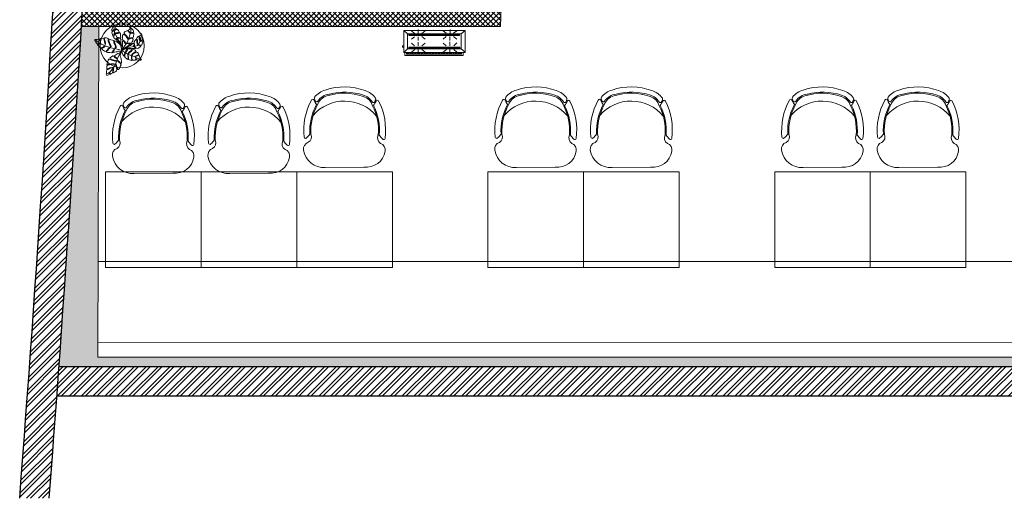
# Model space of a CAD drawing. Header units: millimetres. Extents: x 256680 to 410391, y -77299 to -22623.
# Tile 110 of 241: x 342815 to 349511, y -53484 to -50227. Entities that reach past the tile are written whole.
import ezdxf

# ---------------------------------------------------------------- set-up
doc = ezdxf.new("R2010")
doc.units = ezdxf.units.MM
doc.header["$LTSCALE"] = 2.5
doc.linetypes.add('HIDDENX2', pattern=[19.049999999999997, 12.7, -6.35])
for name, color, linetype, lineweight in [('ELEVATION 1', 143, 'Continuous', 18), ('ELEVATION 3', 23, 'Continuous', 13), ('FURNITURES', 30, 'Continuous', 15), ('HATCH LIGHT', 250, 'Continuous', 0), ('TREES', 55, 'Continuous', 5), ('WALL', 132, 'Continuous', 25)]:
    doc.layers.add(name, color=color, linetype=linetype, lineweight=lineweight)

# ---------------------------------------------------------------- blocks, each defined once
blk = doc.blocks.new('04P-CH~1')
blk.add_line((-0.6031483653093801, 0.6001817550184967), (-0.3259178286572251, 0.5969723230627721))
for centre, radius, start, end in [((-0.6123443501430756, 0.4516051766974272), 0.148860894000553, 86.45825840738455, 170.8444097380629), ((-0.3081052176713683, 0.4618155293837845), 0.1363255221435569, 9.13238634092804, 97.50786775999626), ((-0.7091651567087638, 0.4672097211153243), 0.05079066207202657, 170.8444097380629, 251.0023082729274), ((-0.1810154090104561, 0.3870668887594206), 0.04638056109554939, 121.9242938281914, 206.8929895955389), ((-0.2234067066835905, 0.4739772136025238), 0.05079066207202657, 290.5940558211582, 10.75195435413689), ((-0.3025703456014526, 0.3344026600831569), 0.4559836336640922, 173.9296067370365, 208.6243251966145), ((-0.7461821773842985, 0.3807082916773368), 0.01, 46.56635044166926, 168.9611198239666), ((-0.9103324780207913, 0.20732829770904), 0.2487591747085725, 38.01323135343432, 46.56635044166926), ((-0.7491188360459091, 0.3791521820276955), 0.04638056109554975, 334.7033744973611, 59.67207026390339), ((-0.3124619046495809, 0.3390812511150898), 0.4024527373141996, 176.9456822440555, 208.3688467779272), ((-0.3123134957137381, 0.339010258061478), 0.3953949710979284, 177.0536994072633, 208.5231631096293), ((-0.6165329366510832, 0.3347719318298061), 0.395394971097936, 333.0732009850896, 4.542664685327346), ((-0.6163865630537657, 0.3348470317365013), 0.4024527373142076, 333.2275173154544, 4.650681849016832), ((-0.6261439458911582, 0.3298946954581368), 0.4559836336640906, 332.97203889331, 7.666757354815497), ((-0.01507763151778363, 0.2198008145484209), 0.2487591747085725, 135.0300136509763, 143.5831327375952), ((-0.183994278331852, 0.388540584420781), 0.01, 12.63524426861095, 135.0300136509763), ((-0.4650128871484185, 0.4209880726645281), 0.2984630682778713, 220.6847974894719, 320.3883365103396), ((-0.5508516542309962, 0.06342454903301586), 0.143257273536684, 143.8869854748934, 158.532609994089), ((-0.5650891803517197, 0.1825388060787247), 0.1, 198.8657511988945, 254.7714601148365), ((-0.359496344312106, 0.1854030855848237), 0.1, 286.8249039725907, 342.7306128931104), ((-0.37041003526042, 0.06593842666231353), 0.143257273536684, 23.06375409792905, 37.70937861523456), ((-0.6934768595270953, 0.1195123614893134), 0.01, 200.825950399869, 338.532609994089), ((-0.6722474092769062, 0.1012386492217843), 0.01, 162.6984799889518, 217.1873220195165), ((-0.5508516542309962, 0.06342454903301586), 0.1371488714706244, 154.5720803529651, 162.6984799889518), ((-0.565089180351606, 0.1825388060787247), 0.1445087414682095, 217.1873220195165, 254.7714601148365), ((-0.6656831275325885, 0.118019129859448), 0.01, 32.67559531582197, 154.5720803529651), ((-0.565089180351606, 0.1825388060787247), 0.1095070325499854, 212.675595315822, 265.1902148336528), ((-0.4661007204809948, 0.4572993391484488), 0.3918096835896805, 251.3561602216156, 290.2402038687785), ((-0.5751096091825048, 0.06345261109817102), 0.01, 75.17077140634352, 85.19021483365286), ((-0.4624460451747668, 0.4792239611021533), 0.4207656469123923, 254.8304803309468, 288.6631076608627), ((-0.359496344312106, 0.1854030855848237), 0.1095070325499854, 286.8249039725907, 328.9207687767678), ((-0.359496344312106, 0.1854030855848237), 0.1445087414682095, 286.8249039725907, 324.4090420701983), ((-0.2571440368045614, 0.1237108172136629), 0.01, 27.02428373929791, 148.9207687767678), ((-0.37041003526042, 0.06593842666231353), 0.1371488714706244, 18.89788410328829, 27.02428373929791), ((-0.2501148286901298, 0.1071197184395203), 0.01, 324.4090420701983, 18.89788410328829), ((-0.2294026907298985, 0.125977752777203), 0.01, 203.063754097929, 340.7704136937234), ((-0.466082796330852, 0.45601277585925), 0.4350317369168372, 251.6489727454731, 289.9473913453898)]:
    blk.add_arc(centre, radius, start, end)
blk = doc.blocks.new('sdfvx')
at = {"layer": 'TREES'}
for p, q in [((2.86361204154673, 3.21350058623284), (23.73006125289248, -7.450467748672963)), ((23.73006125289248, -7.450467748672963), (56.91737611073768, -26.32399523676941)), ((56.91737611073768, -26.32399523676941), (77.69897901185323, -35.44267033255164)), ((77.69897901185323, -35.44267033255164), (104.4082512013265, -43.87995524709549)), ((104.4082512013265, -43.87995524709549), (135.6654313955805, -59.10325100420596)), ((135.6654313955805, -59.10325100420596), (160.2256677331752, -69.68472845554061))]:
    blk.add_line(p, q, dxfattribs=at)
for points in [[(-1.311514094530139, 38.92972212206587), (-10.18105905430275, 63.84178030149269), (-20.10781587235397, 72.73270872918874), (-38.51009541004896, 89.06188571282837), (-41.00375610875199, 94.81125571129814), (-39.95501727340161, 99.22217654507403), (-37.27780286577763, 106.3019538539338), (-39.71516043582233, 109.5550929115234), (-43.78725724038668, 101.4316020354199), (-47.33390058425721, 96.9648959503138), (-51.68741337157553, 101.3227528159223), (-56.33076659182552, 106.5515860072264), (-63.76170922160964, 112.5956916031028), (-64.33504865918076, 123.0454583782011), (-61.424304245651, 131.750439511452), (-57.40851056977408, 142.3701613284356), (-57.86709755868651, 150.7299625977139), (-62.51677031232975, 147.2511340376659), (-63.10268564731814, 140.285516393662), (-66.71195165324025, 129.6073794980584), (-69.91037571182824, 124.6759726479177), (-73.0441718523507, 128.8585132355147), (-76.69494113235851, 140.9945287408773), (-81.1005205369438, 153.6537210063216), (-79.58471439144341, 161.3151002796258), (-71.04017900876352, 168.7959341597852), (-62.37895638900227, 177.0893292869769), (-67.7228996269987, 177.4425510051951), (-73.12940235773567, 171.5842809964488), (-80.68134650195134, 171.0106802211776), (-79.85981813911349, 182.5040589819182), (-74.73891203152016, 195.0384605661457), (-69.73484139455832, 206.7602703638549), (-65.60221224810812, 218.192583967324), (-52.07883578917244, 202.5644181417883), (-49.18072314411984, 193.8541265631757), (-45.23380849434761, 189.5546949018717), (-48.25917171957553, 182.9396082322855), (-55.81326935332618, 179.4634602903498), (-58.1985749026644, 174.4151623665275), (-51.5744312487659, 177.1956095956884), (-43.20720780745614, 180.5549172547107), (-40.12547828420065, 184.6737120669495), (-32.80914716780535, 180.7195517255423), (-24.68177326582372, 173.7459938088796), (-18.76455375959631, 162.9430662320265), (-29.34193159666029, 155.7543889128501), (-42.00637929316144, 154.2566055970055), (-50.89481238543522, 153.0456683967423), (-51.07211702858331, 148.9241929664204), (-42.30037847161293, 149.322518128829), (-31.90238100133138, 149.4872135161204), (-21.44385118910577, 152.9607316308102), (-15.11163098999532, 153.7095978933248), (-10.00545426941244, 145.9260678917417), (-8.329155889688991, 134.4884337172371), (-9.380048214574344, 127.1749657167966), (-7.470219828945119, 117.3625353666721), (-13.92135852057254, 112.8985200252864), (-26.64210934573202, 113.8969676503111), (-32.91594339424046, 113.5544277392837), (-32.97641256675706, 110.2455440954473), (-27.10916935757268, 110.646560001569), (-14.04021384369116, 109.1833100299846), (-8.172970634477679, 109.584325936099), (-7.19934529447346, 90.36852299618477), (-5.877515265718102, 70.68791770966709), (-1.82647467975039, 49.78576445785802)], [(-226.3925311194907, 96.29935904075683), (-222.4654913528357, 90.63831571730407), (-218.0922489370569, 84.28750535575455), (-214.3365367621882, 76.70487013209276), (-209.3480222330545, 68.50492093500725), (-205.8379376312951, 62.27814009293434), (-199.3023901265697, 61.77919851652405), (-192.4570504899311, 63.43669180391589), (-184.9919224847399, 69.40697365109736), (-184.1929219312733, 65.77070567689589), (-190.2394092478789, 60.4769138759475), (-199.6742223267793, 59.19150914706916), (-200.2939402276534, 54.87871046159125), (-197.0295536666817, 50.00779412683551), (-188.9581228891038, 41.80502143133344), (-182.0574470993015, 34.65086800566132), (-173.8000297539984, 27.74192986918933), (-164.1173309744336, 30.75244391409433), (-154.8661758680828, 33.8249676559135), (-147.9566012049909, 38.99474006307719), (-141.9101211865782, 44.2884810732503), (-137.8422882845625, 41.94323428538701), (-144.9377790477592, 35.47961719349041), (-151.7854472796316, 30.74117033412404), (-159.8038704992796, 27.05134274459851), (-164.9229649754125, 25.14580054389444), (-168.4397534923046, 22.12968016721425), (-163.3870817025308, 17.44196942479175), (-150.8781807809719, 6.400614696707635), (-141.0162698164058, 1.462072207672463), (-132.0771649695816, -0.702802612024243), (-118.8754827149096, 8.404856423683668), (-112.4549123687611, 19.36725050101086), (-103.6309183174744, 28.66378237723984), (-97.71283058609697, 26.93300581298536), (-106.5346296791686, 20.7174985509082), (-112.0300726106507, 10.0623395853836), (-119.2495025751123, 2.736193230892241), (-124.8644389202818, -2.619557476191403), (-124.6209990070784, -7.056385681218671), (-118.4572837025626, -10.14301662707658), (-108.5311450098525, -11.56933078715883), (-96.63080498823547, -11.51859467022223), (-81.27790417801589, -11.963966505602), (-74.49001788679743, -4.575810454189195), (-66.77255109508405, 9.281569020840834), (-61.95434987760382, 21.35460219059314), (-59.86298373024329, 14.45129063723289), (-66.71728540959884, 0.4699324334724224), (-70.11232238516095, -4.764632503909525), (-71.84090343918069, -7.597587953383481), (-69.992899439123, -10.06403063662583), (-59.20134480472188, -8.533410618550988), (-44.64743724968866, -5.34246368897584), (-36.44528558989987, -3.439765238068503), (-25.8374593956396, -0.1220160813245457), (-18.19093154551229, 0.9801830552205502), (-0.1246812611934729, 1.025312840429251), (-1.286474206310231, 14.39779702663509), (-2.260163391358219, 32.14509972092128), (-6.445294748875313, 42.87077938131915), (-12.97413833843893, 52.61262217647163), (-16.7895692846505, 62.84490567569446), (-27.51244310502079, 70.98850229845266), (-39.34628997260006, 77.53100899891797), (-56.60471859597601, 86.17349640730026), (-59.32032619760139, 82.6020310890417), (-58.71176529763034, 71.50994024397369), (-53.10804912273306, 61.46086233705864), (-47.62820897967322, 50.54919425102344), (-45.41734941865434, 38.34647443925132), (-46.34911028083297, 28.79632798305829), (-49.61802039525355, 27.50526613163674), (-52.69874898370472, 30.58906345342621), (-50.90156488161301, 43.09619487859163), (-57.05857627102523, 55.42572704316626), (-61.18393298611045, 63.50164672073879), (-64.81125287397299, 78.10879951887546), (-64.18708188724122, 88.58358651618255), (-76.39276825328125, 92.53835305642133), (-88.59851778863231, 96.49318051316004), (-100.6802576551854, 101.3105271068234), (-104.6905667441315, 97.92510100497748), (-104.819029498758, 90.90059355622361), (-99.15997717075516, 72.03986893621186), (-94.17372806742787, 60.75890525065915), (-90.23435792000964, 51.38915101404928), (-86.54499796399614, 37.21325272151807), (-91.29451836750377, 34.81443619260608), (-97.07969755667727, 49.73165772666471), (-102.7410007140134, 65.5114694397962), (-110.9296667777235, 82.0946140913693), (-111.5382349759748, 93.18665414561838), (-109.8672555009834, 101.7502418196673), (-113.6252258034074, 106.2519133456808), (-126.6320930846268, 110.7620248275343), (-132.5501103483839, 112.4927912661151), (-142.2306214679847, 112.5632510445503), (-145.3158031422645, 109.4850600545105), (-141.1905168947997, 101.4091505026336), (-139.0415564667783, 88.7751559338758), (-133.3803164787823, 72.99540513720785), (-132.5858394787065, 63.19715897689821), (-133.3914734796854, 57.59051560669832), (-136.7820646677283, 58.51788819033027), (-138.6256155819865, 67.14631918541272), (-142.0073078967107, 80.39761760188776), (-145.6346277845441, 95.0047704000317), (-151.6698803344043, 105.1159087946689), (-161.469892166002, 110.4857260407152), (-166.8966542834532, 109.5047837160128), (-174.915007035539, 105.8149460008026), (-180.2842526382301, 99.10327999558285), (-175.6698284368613, 85.23467773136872), (-179.4345099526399, 80.49339724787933), (-180.9084163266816, 88.62854378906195), (-184.6022293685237, 96.64245376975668), (-187.3730953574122, 101.8826758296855), (-194.7120187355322, 99.85593773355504), (-204.51647635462, 99.0638174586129), (-210.9302723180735, 97.34431447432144), (-219.4997399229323, 99.0158540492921)], [(165.2719896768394, 149.4050893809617), (168.0412583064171, 135.6687579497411), (170.3002898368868, 123.2006444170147), (173.6174930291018, 104.0027203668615), (174.1797136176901, 97.3441744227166), (162.8334602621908, 88.85495952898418), (155.3896734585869, 86.38274740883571), (153.3315898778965, 82.63064340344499), (157.8675081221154, 82.48481838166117), (165.2399933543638, 84.46132247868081), (171.4092120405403, 88.63464510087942), (176.3699911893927, 87.92181710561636), (177.7106247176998, 79.63350640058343), (174.0192479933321, 71.56230554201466), (168.4783153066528, 54.14323677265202), (162.5228676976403, 51.45710926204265), (150.8280943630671, 51.11364554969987), (141.0490055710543, 53.53078862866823), (137.7875849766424, 51.97551327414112), (142.0385715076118, 49.84676486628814), (155.0765259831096, 45.44338211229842), (163.0137867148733, 44.30285529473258), (160.9557031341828, 40.55075128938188), (154.2191613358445, 35.95299534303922), (144.2211916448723, 29.7999132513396), (134.0808302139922, 22.6553847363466), (122.4599133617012, 26.34914407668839), (113.0395495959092, 34.78649451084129), (105.244758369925, 36.91850841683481), (109.2107985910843, 32.80673504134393), (116.1533276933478, 28.26731363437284), (115.5122112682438, 23.80559634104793), (108.8495186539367, 23.24501265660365), (87.09071751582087, 23.33571784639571), (50.44957893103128, 25.56490702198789), (31.88103775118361, 26.71515929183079), (52.65531230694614, 37.39151804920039), (75.6276555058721, 49.26994274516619), (91.72870800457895, 66.18355778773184), (103.0672334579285, 64.0482885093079), (104.2653974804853, 54.76849071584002), (97.80613725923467, 41.5292146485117), (99.57673421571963, 39.75688023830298), (106.3870620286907, 48.39186936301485), (109.0176490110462, 59.65142662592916), (105.8351169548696, 69.21636371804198), (104.4944834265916, 77.50467442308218), (110.0303135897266, 87.84076392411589), (118.0464628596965, 97.82044955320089), (126.7596520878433, 91.50863281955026), (127.1029990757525, 76.27991249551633), (130.8476107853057, 60.05644971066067), (135.3097503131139, 55.87344230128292), (133.8292653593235, 66.71172003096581), (131.9950947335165, 78.61283059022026), (132.5700752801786, 89.66175821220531), (128.7490521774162, 98.30648291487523), (124.6430900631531, 104.968233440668), (130.5324722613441, 114.2415611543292), (137.7676609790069, 122.3095473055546), (142.4486741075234, 126.6967142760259), (147.1905723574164, 117.4136611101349), (147.1777492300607, 99.70624846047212), (150.4314419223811, 90.63703964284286), (152.3496813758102, 96.9391614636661), (151.227850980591, 113.7976566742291), (150.3120783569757, 121.51896440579), (146.8446777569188, 129.100917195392), (156.6263214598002, 130.225289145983), (161.3047092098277, 131.0709512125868)], [(165.1122014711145, -71.19605071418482), (159.6348838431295, -74.08447243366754), (154.6325227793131, -75.2957577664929), (145.4412452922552, -74.29670194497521), (134.3576304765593, -73.02573096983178), (125.4364802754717, -72.38715459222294), (121.158650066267, -68.55571661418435), (120.5327485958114, -61.71067725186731), (119.4573196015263, -53.51428391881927), (116.3941203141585, -52.43074432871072), (117.7865569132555, -58.42098873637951), (117.9611807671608, -66.16622695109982), (116.4246807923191, -72.3789326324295), (113.3145938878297, -73.86207220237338), (106.1497755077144, -74.44091214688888), (99.25508441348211, -75.38023153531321), (93.80304759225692, -75.24019343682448), (87.54404403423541, -69.51570281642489), (86.65135993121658, -57.80715969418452), (86.11770960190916, -48.08024363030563), (85.67295846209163, -39.97452597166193), (81.70728170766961, -40.69134342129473), (82.19404441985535, -52.98493864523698), (84.03283401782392, -64.82937842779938), (85.55953333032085, -72.12562369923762), (85.96225830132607, -76.04356537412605), (83.93413416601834, -76.71713097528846), (73.97783104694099, -74.3214900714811), (65.64374526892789, -71.83723408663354), (57.62507253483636, -69.39830066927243), (58.12809191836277, -59.1770183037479), (57.73196389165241, -46.25317024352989), (56.07258912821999, -35.39950340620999), (56.30229210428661, -29.32068458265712), (53.87151346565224, -26.07631863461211), (52.06655123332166, -29.67708350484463), (53.04981415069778, -40.75526208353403), (55.16031829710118, -50.70876060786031), (54.83844924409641, -59.6693646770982), (51.13796056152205, -67.50115737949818), (47.03968612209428, -64.66051259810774), (41.68148770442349, -59.38717709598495), (33.7096952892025, -54.38161530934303), (25.83007624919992, -46.494217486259), (25.97413962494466, -34.2912673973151), (29.22828260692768, -20.6052285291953), (28.51348194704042, -12.13899076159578), (25.80764410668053, -15.28859038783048), (24.85661399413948, -21.9070879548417), (24.0834673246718, -31.76789087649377), (22.9981744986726, -37.08038757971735), (23.31032065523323, -41.62869379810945), (20.47188512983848, -41.22083119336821), (16.64533253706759, -36.48919436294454), (11.42466372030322, -28.01887607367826), (8.681661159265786, -20.22624457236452), (3.957563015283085, -10.54051976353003), (0, 0), (6.899559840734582, 7.693825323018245), (15.73507044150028, 13.17938021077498), (21.95697974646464, 18.397110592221), (29.34816374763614, 20.55179583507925), (39.66676022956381, 20.67746073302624), (45.97272187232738, 17.51963914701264), (43.21999641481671, 11.80336036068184), (36.54521493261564, 3.433959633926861), (32.2155651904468, -2.055726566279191), (31.26620010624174, -6.422762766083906), (37.25841373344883, -7.283800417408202), (41.9486918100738, -1.524269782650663), (48.58304898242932, 13.28442921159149), (52.68785719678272, 19.4497517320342), (56.87997733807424, 21.7424551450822), (65.2157354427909, 21.50971131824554), (74.99248279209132, 20.10486361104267), (81.52487322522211, 18.52282640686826), (84.85494020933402, 12.57587451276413), (78.63135857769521, 5.106631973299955), (66.0080473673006, -4.338096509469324), (57.21622796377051, -11.75996601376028), (54.59770205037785, -18.78218474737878), (56.71313811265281, -21.98123825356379), (62.66659245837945, -14.15151627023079), (71.0524977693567, -7.314648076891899), (79.61795155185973, -1.468623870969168), (86.60808290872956, 6.855515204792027), (92.01968812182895, 13.15472458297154), (97.60758221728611, 13.96015711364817), (106.6629951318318, 12.01557987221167), (113.2842993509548, 8.812445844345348), (122.3276488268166, -2.14704995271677), (113.4087759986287, -6.002404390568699), (97.0898375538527, -16.52447043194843), (89.33468786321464, -23.45197363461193), (85.41102997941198, -28.356617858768), (84.055680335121, -33.30864524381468), (88.96753305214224, -32.72773458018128), (94.2902317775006, -24.80737758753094), (105.1101826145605, -16.71189169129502), (114.6201327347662, -13.25333722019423), (125.3479101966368, -8.03968736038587), (133.0059545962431, -10.74846521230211), (138.6342098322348, -16.38227003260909), (142.1001340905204, -21.38375129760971), (143.1823083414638, -27.89596717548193), (131.4127104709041, -33.0366892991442), (120.8660833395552, -36.98966086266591), (114.1039899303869, -41.48644248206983), (116.8955378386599, -44.46098424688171), (124.5131579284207, -40.73046383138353), (131.9949134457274, -37.94546483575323), (142.497927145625, -32.05613799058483), (145.7859679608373, -33.81531390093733), (147.3142691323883, -38.86003688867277), (150.9548172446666, -51.6067563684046), (157.4370604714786, -60.2584055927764), (163.3337706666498, -68.50420201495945)], [(-123.2780142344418, -201.73489769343), (-115.2066815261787, -199.7805871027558), (-109.679582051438, -197.4606886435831), (-103.9333349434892, -193.6151769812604), (-101.8925801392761, -186.6421274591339), (-99.5596147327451, -177.6349980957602), (-96.57946418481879, -178.582241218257), (-97.67552549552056, -186.2100534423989), (-96.1515603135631, -190.0621558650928), (-92.95226943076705, -189.4838365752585), (-86.11519559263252, -185.2761035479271), (-79.49732525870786, -182.5938720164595), (-75.71347223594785, -177.9474132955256), (-74.03284148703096, -166.2514108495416), (-71.84071886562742, -150.9957864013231), (-70.59851701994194, -142.3509393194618), (-67.76186178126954, -140.6824777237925), (-66.8929615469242, -145.4785380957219), (-68.23920510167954, -160.5870250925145), (-71.64019549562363, -175.7915444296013), (-68.37040910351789, -178.33745741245), (-59.49758831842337, -173.5302441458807), (-52.87971798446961, -170.8480126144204), (-46.69770179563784, -167.5841867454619), (-41.82300744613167, -162.5754050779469), (-39.41690130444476, -153.0597684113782), (-41.87760970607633, -137.6545829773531), (-45.21259385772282, -124.7189077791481), (-50.00104038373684, -111.0553116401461), (-48.7614910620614, -106.0432549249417), (-45.56477493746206, -109.097685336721), (-43.53461563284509, -116.655695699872), (-39.47157403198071, -128.1389361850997), (-33.81150428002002, -142.9658124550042), (-33.57289122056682, -152.9110346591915), (-25.72076931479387, -152.4822763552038), (-17.45219552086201, -141.1643378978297), (-13.6438305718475, -135.9658892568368), (-10.3906131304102, -128.1655226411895), (-3.772055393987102, -112.7635312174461), (-12.25726236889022, -100.034499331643), (-20.98004995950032, -93.42659581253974), (-31.44167332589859, -83.09999390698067), (-34.48959639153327, -75.39573827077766), (-35.2854968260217, -70.09115034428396), (-32.08878799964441, -73.14563154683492), (-28.02317164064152, -80.99612233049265), (-18.28695319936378, -89.14236858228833), (-7.752189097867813, -98.96046318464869), (-2.447023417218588, -101.7988972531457), (-1.28046659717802, -97.29531730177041), (-1.050730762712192, -81.23869500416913), (-2.78338171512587, -64.38107485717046), (-6.191436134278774, -51.95391708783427), (-12.79871096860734, -40.10508873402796), (-11.55650912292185, -31.46024165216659), (-1.794020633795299, -3.278858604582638), (-15.61432344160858, -12.7114610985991), (-30.08703137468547, -19.45518038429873), (-56.75696432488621, -34.4172122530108), (-57.04924539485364, -36.45128196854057), (-52.39048992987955, -45.62321915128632), (-38.47434044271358, -56.13844028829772), (-36.44418113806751, -63.69645065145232), (-41.67628384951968, -60.34954994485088), (-56.39363152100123, -51.79527082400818), (-64.24902534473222, -39.56886256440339), (-70.28232624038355, -38.18290387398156), (-71.02009217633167, -37.84993891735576), (-73.43187350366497, -39.17785118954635), (-84.85136062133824, -46.36029616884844), (-93.43426296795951, -51.87426942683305), (-98.30895001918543, -56.8830003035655), (-95.55066279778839, -62.98858607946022), (-83.63020154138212, -66.77753831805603), (-70.32934817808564, -71.80292892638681), (-53.53949032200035, -77.84862944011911), (-46.27186008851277, -81.48802069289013), (-49.47115097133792, -82.06633998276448), (-63.28358127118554, -80.60066283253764), (-81.60004223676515, -74.33554868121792), (-99.8434402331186, -67.56196789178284), (-106.5317283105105, -67.11992648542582), (-111.6987037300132, -74.16277786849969), (-116.5081930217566, -89.5612709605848), (-120.7331274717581, -100.8916754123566), (-122.1214698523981, -110.5535573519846), (-110.5611399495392, -109.6196074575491), (-88.89129729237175, -103.3910471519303), (-71.2245889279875, -103.3344877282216), (-59.30155291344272, -103.4906902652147), (-60.39496899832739, -107.4857629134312), (-73.26269850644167, -106.6747976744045), (-86.56884961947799, -108.9149370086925), (-101.7669697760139, -113.4783514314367), (-115.0731208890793, -115.7184907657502), (-121.6204957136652, -121.5249545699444), (-122.7922798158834, -133.294074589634), (-123.0924333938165, -146.2264239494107), (-109.4235761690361, -145.0764370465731), (-97.13253629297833, -139.0572620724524), (-81.93441613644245, -134.4938476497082), (-73.28374127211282, -135.7368869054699), (-83.60981960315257, -138.9243100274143), (-99.89869602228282, -143.8499559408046), (-113.4267177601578, -151.2484887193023), (-121.9338973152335, -152.6211541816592), (-124.1990197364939, -168.3853061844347), (-126.0988539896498, -181.6068101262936), (-127.3410558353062, -190.251657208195), (-125.454391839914, -195.1939628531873)]]:
    blk.add_lwpolyline(points, close=True, dxfattribs=at)
for points in [[(-7.681071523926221, 66.80012284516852), (-34.49221871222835, 102.5841648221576), (-43.18869554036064, 125.8125939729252), (-58.32790850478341, 156.1872268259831), (-62.14333606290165, 181.6171411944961), (-63.40039723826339, 210.4116736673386)], [(2.172293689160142, 10.23895839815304), (5.01913619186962, 26.52723592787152), (7.723509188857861, 41.82402636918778), (8.443506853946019, 57.40590531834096), (7.250515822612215, 73.76867225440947), (6.690913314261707, 83.96867231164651), (10.94444745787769, 85.38138814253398), (20.79221974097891, 79.91849897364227), (26.66877881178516, 71.48441403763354), (30.34733240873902, 61.84820224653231), (35.23942806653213, 64.18112034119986), (32.33935057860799, 72.1875064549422), (26.81896892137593, 83.1003345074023), (15.1293685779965, 89.83983993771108), (6.347495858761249, 99.19740276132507), (6.922546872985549, 110.2463202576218), (7.072673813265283, 121.8623016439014), (9.06469198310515, 132.2016058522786), (13.89072952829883, 141.121774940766), (20.97827574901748, 141.115304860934), (36.27781666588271, 127.7853236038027), (43.99364888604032, 114.533107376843), (50.78859866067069, 101.9191688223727), (54.90221820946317, 105.8819125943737), (50.79880370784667, 116.0851273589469), (43.79021649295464, 127.2117997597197), (30.54621154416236, 140.7524207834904), (22.18927019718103, 149.542970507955), (22.26567429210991, 157.1216577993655), (29.78318394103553, 163.6311640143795), (36.94451617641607, 167.6619271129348), (48.85554503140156, 173.0341110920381), (57.85104789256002, 165.1637636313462), (64.2923824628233, 153.6126477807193), (70.59896813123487, 151.694478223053), (68.9021571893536, 157.5040458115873), (61.04123738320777, 166.2233208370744), (53.95879368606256, 173.3127701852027), (55.37838622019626, 176.1446618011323), (65.72989334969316, 181.234880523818), (68.50287937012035, 193.4859350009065), (70.14128233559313, 204.8880619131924), (77.57734853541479, 196.7358406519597), (85.86305877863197, 187.4495727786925), (95.28086763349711, 175.4707073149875), (99.17057422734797, 163.7802365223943), (95.69289811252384, 157.1962409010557), (81.72888820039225, 155.1549321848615), (73.86031095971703, 153.2497129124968), (76.26691451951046, 148.8560657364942), (88.17531799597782, 150.6867448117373), (96.96484814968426, 151.9536762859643), (103.2027503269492, 153.081252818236), (101.4218778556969, 140.6876388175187), (100.2082653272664, 128.7185190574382), (98.28754872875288, 118.8749228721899), (91.19738442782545, 115.3399388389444), (73.54716348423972, 112.3103476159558), (66.38576078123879, 108.2795946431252), (63.12179257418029, 103.182855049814), (69.43092585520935, 104.8061497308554), (77.01711899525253, 108.2699098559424), (88.71189232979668, 108.6133735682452), (96.21911916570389, 100.9568805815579), (93.79976294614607, 87.64310498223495), (88.40640228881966, 78.29850256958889), (81.38235926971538, 68.1762066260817), (73.30262903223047, 68.32524635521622), (56.00858550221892, 67.77439824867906), (44.95237368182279, 68.35113680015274), (48.06877715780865, 65.37346082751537), (57.35177394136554, 63.02760257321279), (70.39228332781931, 62.16573484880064), (72.51649548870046, 59.33057773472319), (68.40288323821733, 55.36788475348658), (58.90100555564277, 49.14351783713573), (48.26455211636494, 42.0702741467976), (2.172286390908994, 10.23890760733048)], [(7.138253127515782, 16.60915033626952), (24.59276228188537, 42.94186732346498), (45.6648062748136, 73.30866369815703), (59.86306782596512, 105.1690744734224), (68.81554804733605, 135.7593999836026), (76.49090524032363, 164.5093209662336), (77.14228988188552, 183.1369358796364), (72.54540875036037, 196.9529403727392)], [(-11.40078712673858, 11.44930280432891), (-48.75937883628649, 21.21930921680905), (-90.00426266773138, 28.46645945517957), (-123.2928338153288, 38.97219290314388), (-167.0562521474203, 59.34661203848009), (-204.3439049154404, 81.8717987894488), (-215.3124840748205, 91.37120912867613)], [(49.03523715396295, 29.81602521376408), (74.41155853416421, 33.75929782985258), (106.0257893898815, 38.83019776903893), (132.5393896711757, 47.16389272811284), (145.4528075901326, 66.5594655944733), (156.6719694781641, 95.30612107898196), (163.7088356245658, 123.1358296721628)], [(-10.88834438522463, -12.35246399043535), (-37.97329583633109, -67.1098476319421), (-48.53962773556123, -100.8849122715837), (-65.42889637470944, -131.6753483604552), (-95.41033260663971, -170.445911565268), (-117.8161125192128, -189.025237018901)]]:
    blk.add_lwpolyline(points, dxfattribs=at)
for radius, start, end in [(74.10272323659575, 67.95600812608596, 75.26503663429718), (74.10272323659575, 51.32077306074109, 54.25267464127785), (74.10272323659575, 9.822767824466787, 13.08212103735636), (101.629737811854, 19.22151081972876, 20.02125703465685), (101.629737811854, 238.6692265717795, 240.9864653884)]:
    blk.add_arc((2.600023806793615, 7.311754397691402), radius, start, end, dxfattribs=at)
blk = doc.blocks.new('kjdfhjakld')
for points in [[(220.9723939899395, 83.33868941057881), (-278.815168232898, 83.33868941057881), (-278.815168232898, -97.24072529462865), (220.9723939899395, -97.24072529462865)], [(198.2149081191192, 97.9068161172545), (-249.7644937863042, 97.9068161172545), (-249.7636321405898, 83.33868941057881), (198.2149081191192, 83.23684288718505)], [(190.3764734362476, 52.93889655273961), (190.3764734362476, -69.25123859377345), (-247.424414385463, -69.25123859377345), (-247.424414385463, 52.93889655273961)], [(-247.424414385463, -69.25123859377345), (190.3764734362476, -69.25123859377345), (190.3764734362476, 52.93889655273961), (-247.424414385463, 52.93889655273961)], [(179.9223511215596, 46.55184329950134), (-235.0141763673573, 46.55184329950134), (-235.0399826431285, 38.2551256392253), (179.9223511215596, 38.2551256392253)], [(-235.0399826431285, 38.2551256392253), (179.9223511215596, 38.2551256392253), (179.9223511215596, 46.55184329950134), (-235.0399826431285, 46.55184329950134)], [(179.5920307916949, -56.1777792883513), (-232.9625774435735, -56.1777792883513), (-232.9625774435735, -64.48223883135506), (179.5920307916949, -64.48223883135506)], [(-232.9625774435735, -64.48223883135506), (179.5920307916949, -64.48223883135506), (179.5920307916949, -56.1777792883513), (-232.9625774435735, -56.1777792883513)]]:
    blk.add_lwpolyline(points, close=True)
for points in [[(-247.424414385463, 52.93889655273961), (-278.2422689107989, 80.93096388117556), (-278.2422689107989, 80.93096388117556)], [(212.7355064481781, 83.33868941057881), (212.7355064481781, 106.6126569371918), (-261.8027528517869, 106.6126569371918), (-261.8027528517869, 83.33868941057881)], [(-261.8027528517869, 83.33868941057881), (-261.8027528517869, 106.6126569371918), (212.7355064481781, 106.6126569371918), (212.7355064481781, 83.33868941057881)], [(-241.7389877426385, 83.16894520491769), (-241.6167719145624, 97.61485608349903), (-241.6167719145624, 97.61485608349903)], [(-231.2854605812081, 85.48833003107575), (-231.1836140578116, 97.5265890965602), (-231.1836140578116, 97.5265890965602)], [(-223.2599545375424, 85.42043234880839), (-223.1581080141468, 97.45869141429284), (-223.1581080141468, 97.45869141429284)], [(-212.8267966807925, 85.33216536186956), (-212.7249501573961, 97.37042442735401), (-212.7249501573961, 97.37042442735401)], [(-204.8012906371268, 85.2642676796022), (-204.6994441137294, 97.30252674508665), (-204.6994441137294, 97.30252674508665)], [(-196.7757845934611, 85.19636999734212), (-196.6739380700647, 97.23462906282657), (-196.6739380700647, 97.23462906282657)], [(-186.3426267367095, 85.10810301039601), (-186.2407802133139, 97.14636207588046), (-186.2407802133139, 97.14636207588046)], [(-177.5145700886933, 85.03341555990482), (-177.4127235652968, 97.07167462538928), (-177.4127235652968, 97.07167462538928)], [(-167.8839628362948, 84.95193834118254), (-167.7821163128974, 96.990197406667), (-167.7821163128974, 96.990197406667)], [(-159.0559061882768, 84.87725089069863), (-158.9540596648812, 96.91550995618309), (-158.9540596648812, 96.91550995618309)], [(-154.717949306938, 58.06144229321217), (-154.6173048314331, 89.36187417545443), (-154.6173048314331, 89.36187417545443)], [(-151.0304001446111, 84.80935320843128), (-150.9285536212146, 96.84761227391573), (-150.9285536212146, 96.84761227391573)], [(-140.5972422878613, 84.72108622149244), (-140.4750264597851, 99.16699710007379), (-140.4750264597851, 99.16699710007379)], [(-132.5717362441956, 84.65318853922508), (-132.4495204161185, 99.09909941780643), (-132.4495204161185, 99.09909941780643)], [(-125.8252429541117, 57.96853970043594), (-99.26800455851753, 80.35548393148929), (-99.26800455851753, 80.35548393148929)], [(-124.546230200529, 84.585290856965), (-124.4240143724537, 99.03120173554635), (-124.4240143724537, 99.03120173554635)], [(-114.11307234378, 84.49702387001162), (-113.9908565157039, 98.94293474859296), (-113.9908565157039, 98.94293474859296)], [(-106.0875663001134, 84.42912618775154), (-105.9653504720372, 98.87503706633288), (-105.9653504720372, 98.87503706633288)], [(-95.65440844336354, 84.34085920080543), (-95.5321926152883, 98.78677007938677), (-95.5321926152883, 98.78677007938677)], [(-87.62890239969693, 84.27296151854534), (-87.50668657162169, 98.71887239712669), (-87.50668657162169, 98.71887239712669)], [(-79.60339635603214, 84.20506383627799), (-79.48118052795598, 98.65097471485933), (-79.48118052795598, 98.65097471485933)], [(-69.17023849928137, 84.11679684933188), (-69.04802267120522, 98.5627077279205), (-69.04802267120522, 98.5627077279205)], [(-61.14473245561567, 84.0488991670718), (-61.02251662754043, 98.49481004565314), (-61.02251662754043, 98.49481004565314)], [(-50.71157459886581, 83.96063218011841), (-52.19445997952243, 98.42012259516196), (-52.19445997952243, 98.42012259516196)], [(-42.68606855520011, 83.8927344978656), (-42.56385272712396, 98.33864537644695), (-42.56385272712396, 98.33864537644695)], [(-33.85801190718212, 83.81804704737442), (-33.73579607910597, 98.26395792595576), (-33.73579607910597, 98.26395792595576)], [(-23.42485405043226, 83.72978006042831), (-23.30263822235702, 98.17569093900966), (-23.30263822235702, 98.17569093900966)], [(-15.39934800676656, 83.66188237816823), (-15.27713217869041, 98.10779325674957), (-15.27713217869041, 98.10779325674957)], [(-7.373841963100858, 83.59398469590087), (-7.251626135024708, 98.03989557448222), (-7.251626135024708, 98.03989557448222)], [(3.059315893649, 83.50571770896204), (3.18153172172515, 97.95162858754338), (3.18153172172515, 97.95162858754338)], [(11.08482193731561, 83.43782002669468), (11.20703776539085, 97.88373090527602), (11.20703776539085, 97.88373090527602)], [(21.51797979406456, 83.3495530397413), (21.64019562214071, 97.79546391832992), (21.64019562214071, 97.79546391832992)], [(29.54348583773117, 83.28165535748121), (29.66570166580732, 97.72756623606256), (29.66570166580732, 97.72756623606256)], [(37.56899188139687, 83.21375767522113), (37.69120770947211, 97.65966855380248), (37.69120770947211, 97.65966855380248)], [(48.00214973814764, 83.12549068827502), (48.12436556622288, 97.57140156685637), (48.12436556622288, 97.57140156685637)], [(56.02765578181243, 83.05759300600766), (56.14987160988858, 97.50350388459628), (56.14987160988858, 97.50350388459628)], [(64.85571242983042, 82.98290555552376), (64.97792825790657, 97.4288164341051), (64.97792825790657, 97.4288164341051)], [(74.499899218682, 84.5065295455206), (74.60853551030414, 97.3473392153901), (74.60853551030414, 97.3473392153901)], [(83.32795586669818, 84.43184209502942), (83.43659215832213, 97.27265176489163), (83.43659215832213, 97.27265176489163)], [(92.95856311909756, 84.35036487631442), (93.0671994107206, 97.19117454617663), (93.0671994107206, 97.19117454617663)], [(101.7866197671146, 84.27567742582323), (101.8952560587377, 97.11648709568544), (101.8952560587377, 97.11648709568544)], [(103.7189993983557, 59.63820574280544), (103.8170632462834, 90.13606244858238), (103.8170632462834, 90.13606244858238)], [(109.8121258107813, 84.20777974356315), (109.9207621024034, 97.04858941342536), (109.9207621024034, 97.04858941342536)], [(120.2452836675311, 84.11951275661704), (120.3539199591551, 96.96032242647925), (120.3539199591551, 96.96032242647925)], [(128.2707897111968, 84.05161507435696), (128.3794260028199, 96.89242474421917), (128.3794260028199, 96.89242474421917)], [(138.7039475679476, 83.96334808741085), (136.4049320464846, 96.82452706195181), (136.4049320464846, 96.82452706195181)], [(146.7294536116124, 83.89545040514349), (146.8380899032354, 96.7362600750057), (146.8380899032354, 96.7362600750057)], [(154.7549596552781, 83.82755272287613), (154.8635959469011, 96.66836239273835), (154.8635959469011, 96.66836239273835)], [(165.1881175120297, 83.7392857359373), (165.3103333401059, 98.18519661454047), (165.3103333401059, 98.18519661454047)], [(173.2136235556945, 83.67138805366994), (173.3358393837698, 98.11729893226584), (173.3358393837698, 98.11729893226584)], [(182.0416802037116, 83.59670060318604), (182.1638960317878, 98.04261148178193), (182.1638960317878, 98.04261148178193)], [(190.3764734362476, 52.93889655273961), (220.9723939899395, 83.33868941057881), (220.9723939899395, 83.33868941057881)], [(191.672287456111, 83.51522338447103), (191.7945032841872, 97.96113426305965), (191.7945032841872, 97.96113426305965)], [(-186.1164450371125, 27.66423006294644), (-210.2659579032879, 5.269543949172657), (-210.2659579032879, 5.269543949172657)], [(-186.0183811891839, 58.16208676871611), (-210.0285401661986, 79.10646018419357), (-210.0285401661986, 79.10646018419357)], [(-154.8160131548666, 27.5635855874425), (-154.9166576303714, -3.736846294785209), (-154.9166576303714, -3.736846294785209)], [(-124.3181564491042, 27.46552173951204), (-99.50542229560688, 6.518567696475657), (-99.50542229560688, 6.518567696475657)], [(75.52822374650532, 28.42809582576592), (48.16841017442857, 6.043732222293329), (48.16841017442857, 6.043732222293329)], [(73.22114269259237, 59.73626959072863), (48.40582791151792, 79.88064845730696), (48.40582791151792, 79.88064845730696)], [(103.6183549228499, 28.33777386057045), (103.5202910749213, -2.160082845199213), (103.5202910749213, -2.160082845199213)], [(132.611705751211, 59.54530315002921), (159.1612022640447, 79.52452185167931), (159.1612022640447, 79.52452185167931)], [(134.9187868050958, 28.23712938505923), (158.9315264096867, 8.095331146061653), (158.9315264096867, 8.095331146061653)], [(220.7943306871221, 27.96100223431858), (231.2278079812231, 27.92745407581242), (231.2613561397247, 38.36093136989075), (220.8278788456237, 38.39447952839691)], [(-247.424414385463, -69.25123859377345), (-278.8151682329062, -97.24072529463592), (-278.8151682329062, -97.24072529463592)], [(-184.0338785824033, -73.46798405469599), (-210.583375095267, -93.44720275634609), (-210.583375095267, -93.44720275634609)], [(-183.9461372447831, -46.1804280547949), (-210.3666023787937, -26.03088793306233), (-210.3666023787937, -26.03088793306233)], [(-155.1411722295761, -73.56088664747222), (-155.2392360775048, -104.0587433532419), (-155.2392360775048, -104.0587433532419)], [(-155.0534308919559, -46.27333064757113), (-154.9553670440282, -15.77547394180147), (-154.9553670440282, -15.77547394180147)], [(-124.6433155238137, -73.65895049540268), (-99.82800074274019, -93.80332936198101), (-99.82800074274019, -93.80332936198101)], [(-124.5555741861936, -46.37139449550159), (-99.61122802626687, -26.38701453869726), (-99.61122802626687, -26.38701453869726)], [(75.20564529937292, -71.89380123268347), (47.8509929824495, -92.67301448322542), (47.8509929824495, -92.67301448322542)], [(75.28564475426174, -47.01397076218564), (48.07034632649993, -24.45412448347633), (48.07034632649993, -24.45412448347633)], [(103.2957764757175, -71.98412319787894), (103.1951320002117, -103.2845550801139), (103.1951320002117, -103.2845550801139)], [(103.3809371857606, -45.49914237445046), (103.4815816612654, -14.19871049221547), (103.4815816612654, -14.19871049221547)], [(134.5962083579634, -72.08476767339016), (158.6063673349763, -93.02914108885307), (158.6063673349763, -93.02914108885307)], [(134.6813690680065, -45.59978684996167), (158.8257206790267, -24.81025108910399), (158.8257206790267, -24.81025108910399)], [(190.3764734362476, -69.25123859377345), (220.3917527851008, -97.24072529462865), (220.3917527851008, -97.24072529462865)]]:
    blk.add_lwpolyline(points)

msp = doc.modelspace()

# ---------------------------------------------------------------- hatches: boundary and pattern name
at = {"layer": 'HATCH LIGHT', "true_color": 0x636466}
h = msp.add_hatch(dxfattribs=at)
h.set_pattern_fill('ANSI32', color=251, scale=6)
h.set_pattern_definition([(45, (278504.9415947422, -65953.14841760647), (-40.41115254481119, 40.41115254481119), []), (45, (278531.8823747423, -65953.14841760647), (-40.41115254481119, 40.41115254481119), [])])
h.paths.add_polyline_path([(355647.7822704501, -51818.09714276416), (355453.8378209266, -51866.939240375), (355635.3805490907, -52587.81709861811), (343082.7307144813, -52587.7075771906, -0.0002631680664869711), (343068.2036793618, -52787.70745042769), (355891.9928684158, -52787.81933765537)])
h.paths.add_polyline_path([(343496.6756920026, -44385.17791866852), (343296.5922626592, -44385.17791866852, -0.01197232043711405), (342815.3745183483, -53484.15448556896), (343015.9648833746, -53484.15448556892, 0.01195971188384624)])
h.paths.add_polyline_path([(343480.3010193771, -44925.72678326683), (353159.2431316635, -45274.6853926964, 0.00350143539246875), (353653.314225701, -46028.76417192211), (353820.9384752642, -45919.64905824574), (353270.8281259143, -45078.5784668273), (343486.5356675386, -44725.82162099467, -0.0002624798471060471)])
h = msp.add_hatch(dxfattribs=at)
h.set_pattern_fill('ANSI37', color=251, scale=8)
h.set_pattern_definition([(45, (278504.9415947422, -65953.14841760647), (-17.96051224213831, 17.96051224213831), []), (135, (278504.9415947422, -65953.14841760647), (-17.96051224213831, -17.9605122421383), [])])
edge = h.paths.add_edge_path()
edge.add_line((346273.8414761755, -45026.44336798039), (343480.3010193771, -44925.72678326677))
edge.add_arc((153082.9451722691, -38887.55856763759), 190493.0775355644, 356.573536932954, 358.1835585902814, ccw=False)
edge.add_line((343235.4839014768, -50272.83870506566), (346084.6984569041, -50272.86356436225))
edge.add_line((346084.6984569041, -50272.86356436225), (346211.2033009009, -46763.81638780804))
edge.add_line((346211.2033009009, -46763.81638780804), (346111.2682299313, -46760.21339039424))
edge.add_line((346111.2682299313, -46760.21339039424), (346082.0152554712, -47571.64521278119))
edge.add_line((346082.0152554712, -47571.64521278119), (346082.0215529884, -47571.645439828))
edge.add_line((346082.0215529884, -47571.645439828), (346017.1675995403, -49370.47671727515))
edge.add_line((346017.1675995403, -49370.47671727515), (345988.2386160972, -50172.86272274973))
edge.add_line((345988.2386160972, -50172.86272274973), (343356.5309542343, -50172.83976119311))
edge.add_line((343356.5309542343, -50172.83976119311), (343482.5531658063, -46677.4060400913))
edge.add_line((343482.5531658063, -46677.4060400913), (344481.9038754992, -46713.4360142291))
edge.add_line((344481.9038754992, -46713.4360142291), (344523.2983372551, -46714.92842452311))
edge.add_line((344523.2983372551, -46714.92842452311), (344526.9013346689, -46614.99335355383))
edge.add_line((344526.9013346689, -46614.99335355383), (343486.1561632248, -46577.47096902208))
edge.add_line((343486.1561632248, -46577.47096902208), (343542.0643650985, -45028.01789842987))
edge.add_line((343542.0643650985, -45028.01789842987), (345041.0904296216, -45082.06285963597))
edge.add_line((345041.0904296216, -45082.06285963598), (345030.2814373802, -45381.86807254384))
edge.add_line((345030.2814373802, -45381.86807254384), (345006.8764767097, -46029.82668975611))
edge.add_line((345006.8764767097, -46029.82668975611), (345004.2345807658, -46102.98353217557))
edge.add_line((345004.2345807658, -46102.98353217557), (345104.1712021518, -46106.58863829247))
edge.add_line((345104.1712021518, -46106.58863829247), (345140.9721768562, -45085.66456817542))
edge.add_line((345140.9721768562, -45085.66456817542), (346170.3034078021, -45122.77544153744))
edge.add_line((346170.3034078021, -45122.77544153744), (346143.6951689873, -45860.79879611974))
edge.add_line((346143.6951689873, -45860.79879611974), (346243.630239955, -45864.40179353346))
edge.add_line((346243.630239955, -45864.40179353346), (346273.8414761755, -45026.44336798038))
h = msp.add_hatch(dxfattribs=at)
h.set_pattern_fill('ANSI36', color=251, scale=7)
h.set_pattern_definition([(45, (278504.9415947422, -65953.14841760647), (11.78658615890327, 43.2174825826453), [55.56250000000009, -11.11250000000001, 0, -11.11250000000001])])
h.paths.add_polyline_path([(355635.3805490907, -52587.81709861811), (355453.8378209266, -51866.939240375), (355390.8058767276, -51882.81292962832), (355551.9815453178, -52522.81637096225), (343345.7469125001, -52522.70987199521), (343352.9707935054, -50272.83973013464), (343235.4839014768, -50272.83870506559, -0.003044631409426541), (343082.7307144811, -52587.70757719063)])

# ---------------------------------------------------------------- linework, layer by layer
at = {"layer": 'ELEVATION 1'}
for q in [(346211.2033009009, -46763.81638780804), (343235.4839014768, -50272.83870506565)]:
    msp.add_line((346084.6984569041, -50272.86356436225), q, dxfattribs=at)
msp.add_lwpolyline([(343352.9707935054, -50272.83973013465), (343345.7469125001, -52522.70987199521), (355551.9815453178, -52522.81637096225), (355390.8058767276, -51882.81292962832), (355453.8378209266, -51866.939240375)], dxfattribs=at)
at = {"layer": 'ELEVATION 3'}
msp.add_circle((343512.8075947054, -50405.45251500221), 150, dxfattribs=at)
at = {"layer": 'FURNITURES'}
msp.add_line((343347.8339318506, -51872.70989017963), (355430.5048607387, -51872.81531105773), dxfattribs=at)
for points in [[(344049.8046296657, -51913.584789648), (344049.8103008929, -51263.58478967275), (343399.8103009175, -51263.57911844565), (343399.8046296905, -51913.57911842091)], [(344699.804629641, -51913.5904608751), (344699.8103008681, -51263.59046089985), (344049.8103008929, -51263.58478967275), (344049.8046296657, -51913.58478964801)], [(345349.8046296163, -51913.5961321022), (345349.8103008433, -51263.59613212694), (344699.8103008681, -51263.59046089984), (344699.804629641, -51913.5904608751)], [(346649.8046295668, -51913.60747455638), (346649.8103007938, -51263.60747458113), (345999.8103008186, -51263.60180335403), (345999.8046295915, -51913.60180332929)], [(347299.804629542, -51913.61314578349), (347299.8103007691, -51263.61314580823), (346649.8103007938, -51263.60747458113), (346649.8046295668, -51913.6074745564)], [(348599.8046294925, -51913.62448823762), (348599.8103007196, -51263.62448826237), (347949.8103007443, -51263.61881703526), (347949.8046295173, -51913.61881701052)], [(349249.8046294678, -51913.63015946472), (349249.8103006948, -51263.63015948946), (348599.8103007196, -51263.62448826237), (348599.8046294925, -51913.62448823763)]]:
    msp.add_lwpolyline(points, close=True, dxfattribs=at)
msp.add_lwpolyline([(343346.0679924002, -52422.70987479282), (355526.7979271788, -52422.81615123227)], dxfattribs=at)
at = {"layer": 'WALL'}
for p, q in [((343082.7307144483, -52587.70757719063), (355635.3805490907, -52587.81709861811)), ((343068.2036793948, -52787.70745042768), (355891.9928684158, -52787.81933765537))]:
    msp.add_line(p, q, dxfattribs=at)
for radius, start, end in [(190293.077535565, 355.6007561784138, 358.3444788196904), (190493.077535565, 355.6053840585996, 358.3462138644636)]:
    msp.add_arc((153082.9451722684, -38887.55856763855), radius, start, end, dxfattribs=at)

# ---------------------------------------------------------------- block references
at = {"layer": 'FURNITURES', "xscale": -946.5666576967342, "yscale": 946.5666576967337, "zscale": 946.5666576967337, "rotation": 179.9995000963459}
for p in [(345464.5270637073, -50665.09988902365), (346764.5270636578, -50665.11123147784), (347414.527063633, -50665.11690270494), (348714.5270635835, -50665.12824515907), (349364.5270635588, -50665.13391638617), (344164.5267071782, -50705.95732136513), (344814.5267071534, -50705.96299259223)]:
    msp.add_blockref('04P-CH~1', p, dxfattribs=at)
at = {"layer": 'HATCH LIGHT', "linetype": 'HIDDENX2', "xscale": 0.8349327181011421, "yscale": 0.8349327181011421, "zscale": 0.8349327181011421, "rotation": 180}
msp.add_blockref('kjdfhjakld', (345612.0059379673, -50381.29398564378), dxfattribs=at)
at = {"layer": 'TREES', "xscale": 0.8164613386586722, "yscale": 0.8164613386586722, "zscale": 0.8164613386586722}
msp.add_blockref('sdfvx', (343508.1484936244, -50442.30449408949), dxfattribs=at)

doc.saveas('drawing.dxf')
